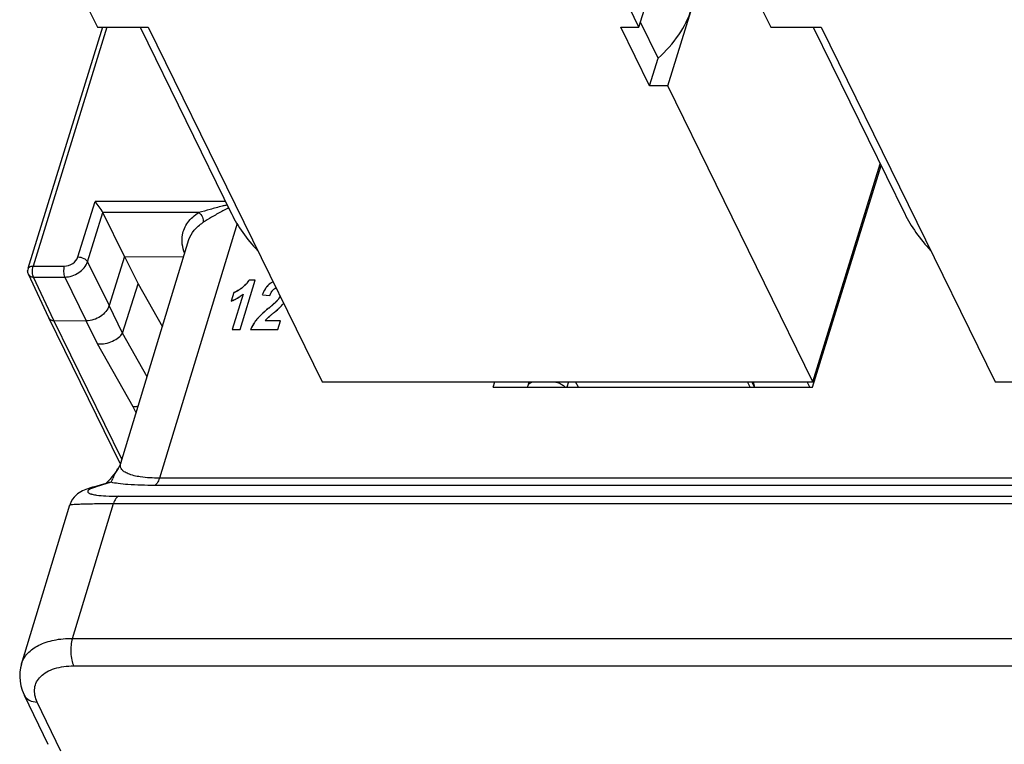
# Model space of a CAD drawing. Header units: millimetres. Extents: x 0 to 420, y 0 to 297.
# Tile 81 of 119: x 209 to 234, y 198 to 217. Entities that reach past the tile are written whole.
import ezdxf

# ---------------------------------------------------------------- set-up
doc = ezdxf.new("R2010")
doc.units = ezdxf.units.MM
doc.header["$LTSCALE"] = 23.1
doc.layers.get('0').update_dxf_attribs({"linetype": 'CONTINUOUS'})
doc.layers.add('03___PRT_ALL_CURVES', color=7, linetype='CONTINUOUS')
doc.layers.add('PRITING', color=7, linetype='CONTINUOUS')

msp = doc.modelspace()

# ---------------------------------------------------------------- linework, layer by layer
at = {"color": 7, "linetype": 'Continuous'}
for p, q in [((224.697, 216.535), (239.221, 263.535)), ((225.429, 215.044), (239.953, 262.043)), ((210.637, 217.033), (210.881, 216.535)), ((224.697, 216.535), (224.453, 217.033)), ((227.815, 217.033), (228.059, 216.535)), ((225.187, 215.751), (224.738, 216.667)), ((211.01, 216.535), (209.106, 210.375)), ((211.12, 216.535), (209.236, 210.441)), ((210.881, 216.535), (212.171, 216.535)), ((211.965, 216.535), (214.303, 211.771)), ((212.171, 216.535), (216.609, 207.491)), ((224.969, 215.044), (224.237, 216.535)), ((224.237, 216.535), (224.697, 216.535)), ((228.059, 216.535), (229.348, 216.535)), ((229.143, 216.535), (231.481, 211.771)), ((229.348, 216.535), (233.787, 207.491)), ((224.969, 215.044), (225.187, 215.751)), ((225.429, 215.044), (224.969, 215.044)), ((229.135, 207.491), (225.429, 215.044)), ((229.135, 207.491), (230.853, 213.05)), ((229.128, 207.348), (230.876, 213.004)), ((210.38, 210.675), (210.822, 212.086)), ((214.149, 212.086), (210.822, 212.086)), ((210.624, 210.551), (211.017, 211.806)), ((211.571, 210.687), (211.017, 211.806)), ((213.464, 211.806), (211.017, 211.806)), ((214.44, 211.524), (212.459, 205.029)), ((211.474, 205.409), (213.214, 211.117)), ((210.624, 210.551), (211.178, 209.433)), ((211.571, 210.687), (211.178, 209.433)), ((211.571, 210.687), (211.914, 209.987)), ((211.571, 210.687), (213.08, 210.678)), ((209.236, 210.441), (210.031, 210.441)), ((209.637, 209.121), (209.116, 210.231)), ((209.77, 209.05), (209.248, 210.161)), ((209.248, 210.161), (210.043, 210.161)), ((210.043, 210.161), (210.595, 209.045)), ((211.519, 208.725), (211.914, 209.987)), ((211.914, 209.987), (212.535, 208.889)), ((211.521, 208.733), (211.178, 209.432)), ((209.637, 209.121), (209.638, 209.12)), ((211.461, 205.403), (209.637, 209.12)), ((211.505, 205.512), (209.769, 209.05)), ((209.77, 209.05), (210.595, 209.045)), ((210.883, 208.459), (210.595, 209.045)), ((212.146, 207.614), (211.519, 208.725)), ((211.794, 206.845), (210.883, 208.459)), ((216.609, 207.491), (229.135, 207.491)), ((220.974, 207.348), (221.019, 207.491)), ((220.974, 207.348), (229.128, 207.348)), ((221.867, 207.393), (221.897, 207.491)), ((222.902, 207.491), (222.857, 207.348)), ((223.15, 207.348), (223.079, 207.491)), ((227.534, 207.348), (227.464, 207.491)), ((227.643, 207.348), (227.573, 207.491)), ((227.649, 207.348), (227.616, 207.491)), ((229.058, 207.348), (228.988, 207.491)), ((233.787, 207.491), (246.313, 207.491)), ((211.867, 206.698), (211.794, 206.845)), ((211.42, 205.295), (211.408, 205.277)), ((211.473, 205.407), (211.473, 205.407)), ((251.411, 205.029), (212.459, 205.029)), ((210.724, 204.79), (210.678, 204.775)), ((210.724, 204.789), (211.105, 204.904)), ((210.724, 204.79), (210.724, 204.789)), ((211.227, 204.922), (210.846, 204.808)), ((211.124, 204.925), (211.118, 204.92)), ((251.28, 204.843), (212.329, 204.843)), ((211.419, 204.567), (272.802, 204.567)), ((208.938, 200.284), (210.176, 204.346)), ((210.176, 204.344), (210.176, 204.344)), ((210.24, 200.94), (211.289, 204.381)), ((211.289, 204.381), (272.671, 204.381)), ((210.24, 200.94), (271.608, 200.94)), ((210.271, 200.238), (271.639, 200.238)), ((209.013, 199.489), (209.612, 198.236)), ((209.942, 198.061), (209.343, 199.313))]:
    msp.add_line(p, q, dxfattribs=at)
for points in [[(211.408, 205.277), (211.353, 205.197), (211.3, 205.124)], [(211.473, 205.407), (211.454, 205.357), (211.424, 205.301), (211.419, 205.293)], [(211.3, 205.124), (211.249, 205.059), (211.201, 205.002), (211.159, 204.958), (211.124, 204.925)], [(210.678, 204.775), (210.63, 204.759), (210.585, 204.742), (210.541, 204.723), (210.499, 204.703)], [(210.499, 204.703), (210.458, 204.681), (210.416, 204.656), (210.373, 204.625), (210.33, 204.588), (210.287, 204.544), (210.246, 204.491), (210.21, 204.429), (210.181, 204.361), (210.176, 204.344)], [(208.938, 200.284), (208.914, 200.188), (208.898, 200.075), (208.895, 199.961), (208.904, 199.845), (208.927, 199.729), (208.961, 199.614), (209.008, 199.501), (209.013, 199.489)]]:
    msp.add_lwpolyline(points, dxfattribs=at)
for centre, radius, start, end in [((216.231, 207.768), 4.615, 116.4289, 118.203), ((216.204, 203.383), 8.849, 103.3977, 104.0098), ((216.106, 203.792), 8.428, 103.1375, 103.3943), ((216.141, 207.946), 4.416, 116.0164, 116.4183), ((216.116, 207.997), 4.358, 115.6796, 116.0163), ((209.298, 210.316), 0.2, 162.7887, 179.1814), ((209.21, 210.275), 0.104, 205.0951, 214.1442), ((209.249, 210.362), 0.201, 260.7505, 269.7208), ((212.88, 204.313), 1.759, 146.1411, 147.1094), ((213.135, 204.224), 2.027, 155.9397, 156.7678), ((211.228, 204.494), 0.428, 90.122, 106.6716)]:
    msp.add_arc(centre, radius, start, end, dxfattribs=at)
for centre in [(217.175, 211.594), (234.353, 211.594)]:
    msp.add_ellipse(centre, major_axis=(2.939, -1.832), ratio=0.578983, start_param=-2.393368, end_param=-2.008523, dxfattribs=at)
for points, knots in [([(225.187, 215.751), (225.385, 215.927), (225.729, 216.308), (225.963, 216.769), (226.034, 217.002)], [0, 0, 0, 0, 0.521496, 1, 1, 1, 1]), ([(211.017, 211.806), (210.991, 211.859), (210.926, 211.953), (210.857, 212.044), (210.822, 212.086)], [0, 0, 0, 0, 0.519342, 1, 1, 1, 1]), ([(213.049, 211.235), (213.068, 211.349), (213.168, 211.579), (213.357, 211.74), (213.464, 211.806)], [0, 0, 0, 0, 0.477327, 1, 1, 1, 1]), ([(214.062, 211.969), (213.958, 211.943), (213.759, 211.89), (213.56, 211.832), (213.464, 211.806)], [0, 0, 0, 0, 0.517537, 1, 1, 1, 1]), ([(213.464, 211.806), (213.506, 211.778), (213.57, 211.698), (213.584, 211.593), (213.571, 211.549)], [0, 0, 0, 0, 0.519024, 1, 1, 1, 1]), ([(214.05, 211.835), (213.962, 211.788), (213.801, 211.695), (213.644, 211.594), (213.571, 211.549)], [0, 0, 0, 0, 0.535743, 1, 1, 1, 1]), ([(213.214, 211.117), (213.241, 211.203), (213.337, 211.374), (213.486, 211.496), (213.571, 211.549)], [0, 0, 0, 0, 0.477378, 1, 1, 1, 1]), ([(213.106, 210.761), (213.076, 210.839), (213.034, 210.996), (213.036, 211.159), (213.049, 211.235)], [0, 0, 0, 0, 0.518798, 1, 1, 1, 1]), ([(210.031, 210.441), (210.107, 210.441), (210.254, 210.489), (210.359, 210.607), (210.38, 210.675)], [0, 0, 0, 0, 0.516835, 1, 1, 1, 1]), ([(210.043, 210.161), (210.169, 210.161), (210.414, 210.242), (210.589, 210.439), (210.624, 210.551)], [0, 0, 0, 0, 0.516935, 1, 1, 1, 1]), ([(210.38, 210.675), (210.43, 210.675), (210.524, 210.651), (210.605, 210.59), (210.624, 210.551)], [0, 0, 0, 0, 0.537095, 1, 1, 1, 1]), ([(209.117, 210.397), (209.123, 210.404), (209.156, 210.433), (209.202, 210.441), (209.236, 210.441)], [0, 0, 0, 0, 0.209653, 1, 1, 1, 1]), ([(209.248, 210.161), (209.232, 210.194), (209.217, 210.274), (209.219, 210.354), (209.226, 210.396)], [0, 0, 0, 0, 0.465878, 1, 1, 1, 1]), ([(210.031, 210.441), (210.017, 210.394), (210.009, 210.298), (210.023, 210.202), (210.043, 210.161)], [0, 0, 0, 0, 0.518806, 1, 1, 1, 1]), ([(209.124, 210.217), (209.129, 210.21), (209.153, 210.182), (209.19, 210.168), (209.217, 210.163)], [0, 0, 0, 0, 0.233969, 1, 1, 1, 1]), ([(211.178, 209.432), (211.143, 209.32), (210.967, 209.123), (210.722, 209.044), (210.596, 209.044)], [0, 0, 0, 0, 0.482598, 1, 1, 1, 1]), ([(209.638, 209.12), (209.648, 209.098), (209.689, 209.06), (209.742, 209.05), (209.769, 209.05)], [0, 0, 0, 0, 0.463638, 1, 1, 1, 1]), ([(210.883, 208.459), (211.012, 208.444), (211.21, 208.483), (211.412, 208.609), (211.491, 208.686), (211.518, 208.726)], [0, 0, 0, 0, 0.54517, 0.796938, 1, 1, 1, 1]), ([(221.863, 207.348), (221.863, 207.352), (221.861, 207.367), (221.863, 207.382), (221.867, 207.393)], [0, 0, 0, 0, 0.257959, 1, 1, 1, 1]), ([(221.867, 207.393), (221.871, 207.408), (221.889, 207.437), (221.934, 207.469), (221.994, 207.487), (222.038, 207.491), (222.062, 207.491)], [0, 0, 0, 0, 0.202179, 0.429885, 0.696445, 1, 1, 1, 1]), ([(222.476, 207.491), (222.541, 207.491), (222.639, 207.469), (222.75, 207.41), (222.796, 207.37), (222.815, 207.348)], [0, 0, 0, 0, 0.517661, 0.772186, 1, 1, 1, 1]), ([(211.916, 206.861), (211.906, 206.858), (211.866, 206.85), (211.825, 206.846), (211.794, 206.845)], [0, 0, 0, 0, 0.256306, 1, 1, 1, 1]), ([(211.285, 205.051), (211.292, 205.068), (211.327, 205.142), (211.368, 205.214), (211.403, 205.268)], [0, 0, 0, 0, 0.223742, 1, 1, 1, 1]), ([(212.459, 205.029), (212.297, 205.029), (212.026, 205.043), (211.722, 205.107), (211.568, 205.185), (211.502, 205.243), (211.467, 205.306), (211.463, 205.351), (211.466, 205.372)], [0, 0, 0, 0, 0.431001, 0.71586, 0.811641, 0.885113, 0.944765, 1, 1, 1, 1]), ([(211.227, 204.922), (211.235, 204.935), (211.25, 204.97), (211.265, 205.004), (211.273, 205.024)], [0, 0, 0, 0, 0.42316, 1, 1, 1, 1]), ([(212.459, 205.029), (212.446, 204.985), (212.418, 204.913), (212.359, 204.852), (212.329, 204.843)], [0, 0, 0, 0, 0.596947, 1, 1, 1, 1]), ([(210.846, 204.808), (210.832, 204.803), (210.783, 204.788), (210.734, 204.769), (210.701, 204.753)], [0, 0, 0, 0, 0.291462, 1, 1, 1, 1]), ([(212.329, 204.843), (212.104, 204.843), (211.796, 204.85), (211.429, 204.885), (211.286, 204.908), (211.227, 204.922)], [0, 0, 0, 0, 0.610295, 0.833397, 1, 1, 1, 1]), ([(210.701, 204.753), (210.682, 204.744), (210.654, 204.729), (210.626, 204.693), (210.635, 204.667), (210.653, 204.652), (210.68, 204.638), (210.702, 204.63), (210.715, 204.626)], [0, 0, 0, 0, 0.300112, 0.479959, 0.559805, 0.663568, 0.807279, 1, 1, 1, 1]), ([(210.715, 204.626), (210.724, 204.623), (210.771, 204.61), (210.818, 204.602), (210.856, 204.597)], [0, 0, 0, 0, 0.203831, 1, 1, 1, 1]), ([(210.856, 204.597), (210.935, 204.586), (211.123, 204.571), (211.311, 204.567), (211.419, 204.567)], [0, 0, 0, 0, 0.424167, 1, 1, 1, 1]), ([(211.419, 204.567), (211.389, 204.558), (211.33, 204.497), (211.302, 204.425), (211.289, 204.381)], [0, 0, 0, 0, 0.403057, 1, 1, 1, 1]), ([(210.176, 204.344), (210.176, 204.346), (210.184, 204.349), (210.196, 204.352), (210.218, 204.355), (210.263, 204.36), (210.342, 204.365), (210.464, 204.371), (210.622, 204.375), (210.815, 204.378), (211.042, 204.381), (211.203, 204.381), (211.289, 204.381)], [0, 0, 0, 0, 0.005685, 0.017851, 0.037139, 0.063853, 0.140498, 0.249323, 0.391149, 0.565504, 0.770052, 1, 1, 1, 1]), ([(208.938, 200.285), (208.969, 200.385), (209.089, 200.582), (209.391, 200.79), (209.788, 200.915), (210.083, 200.94), (210.24, 200.94)], [0, 0, 0, 0, 0.202321, 0.430136, 0.696143, 1, 1, 1, 1]), ([(210.24, 200.94), (210.222, 200.884), (210.2, 200.761), (210.194, 200.574), (210.215, 200.396), (210.248, 200.284), (210.271, 200.238)], [0, 0, 0, 0, 0.247187, 0.51935, 0.781151, 1, 1, 1, 1]), ([(209.343, 199.313), (209.291, 199.422), (209.248, 199.607), (209.32, 199.834), (209.429, 199.978), (209.587, 200.093), (209.865, 200.21), (210.106, 200.238), (210.271, 200.238)], [0, 0, 0, 0, 0.224911, 0.329383, 0.437897, 0.556976, 0.690255, 1, 1, 1, 1]), ([(209.013, 199.489), (209.039, 199.435), (209.14, 199.338), (209.273, 199.314), (209.343, 199.313)], [0, 0, 0, 0, 0.463948, 1, 1, 1, 1])]:
    msp.add_open_spline(points, degree=3, knots=knots, dxfattribs=at)
for points in [[(209.116, 210.231), (209.103, 210.259), (209.097, 210.289), (209.097, 210.319)], [(209.106, 210.376), (209.109, 210.383), (209.112, 210.39), (209.117, 210.397)], [(209.226, 210.396), (209.228, 210.411), (209.232, 210.426), (209.236, 210.441)], [(211.466, 205.372), (211.467, 205.384), (211.469, 205.396), (211.473, 205.407)], [(210.846, 204.808), (210.805, 204.807), (210.764, 204.801), (210.724, 204.789)]]:
    msp.add_open_spline(points, degree=3, dxfattribs=at)
at = {"layer": '03___PRT_ALL_CURVES', "color": 4, "linetype": 'Continuous'}
for p, q in [((214.518, 208.823), (214.907, 210.081)), ((214.907, 210.081), (214.746, 210.081)), ((214.356, 209.764), (214.288, 209.546)), ((214.6, 209.728), (214.32, 208.823)), ((215.086, 209.71), (215.275, 209.686)), ((215.472, 209.568), (215.464, 209.56)), ((215.55, 209.046), (215.158, 209.046)), ((215.481, 208.823), (215.55, 209.046)), ((214.32, 208.823), (214.518, 208.823)), ((214.788, 208.823), (215.481, 208.823))]:
    msp.add_line(p, q, dxfattribs=at)
for centre, radius, start, end in [((214.193, 210.414), 0.646, 323.0521, 325.0273), ((214.196, 210.412), 0.642, 325.0278, 327.0162), ((214.197, 210.412), 0.641, 327.0167, 328.9659), ((214.114, 210.391), 0.673, 295.2278, 298.1683), ((214.056, 210.501), 0.797, 298.133, 299.7122), ((213.986, 210.623), 0.938, 299.7357, 302.0879), ((213.905, 210.753), 1.09, 302.0605, 303.2429), ((213.811, 210.896), 1.263, 303.2643, 305.2582), ((213.701, 211.053), 1.453, 305.2359, 306.2241), ((214.083, 210.532), 0.808, 306.2101, 307.9795), ((214.102, 210.507), 0.777, 307.98, 309.7566), ((214.119, 210.487), 0.75, 309.757, 311.5606), ((214.135, 210.469), 0.726, 311.5608, 313.41), ((214.149, 210.454), 0.705, 313.4103, 315.2965), ((214.162, 210.441), 0.688, 315.2969, 317.2015), ((214.172, 210.431), 0.673, 317.2019, 319.131), ((214.181, 210.424), 0.661, 319.1314, 321.0856), ((214.188, 210.418), 0.652, 321.0861, 323.0516), ((215.908, 209.395), 0.88, 152.4219, 155.3536), ((215.82, 209.44), 0.781, 150.0236, 152.4083), ((215.756, 209.477), 0.707, 147.5611, 150.0231), ((215.702, 209.512), 0.643, 145.0137, 147.5606), ((215.649, 209.549), 0.579, 141.402, 145.0296), ((215.61, 209.579), 0.529, 139.2457, 141.3772), ((215.582, 209.604), 0.492, 136.1229, 139.2563), ((215.555, 209.63), 0.454, 132.8531, 136.122), ((215.533, 209.653), 0.423, 129.3503, 132.8531), ((215.517, 209.673), 0.397, 125.9034, 129.3468), ((215.585, 209.579), 0.513, 122.1223, 125.9117), ((215.566, 209.61), 0.476, 117.4808, 122.1278), ((215.499, 209.687), 0.201, 125.8327, 132.1126), ((215.477, 209.722), 0.16, 108.3173, 115.6296), ((213.976, 210.418), 0.926, 289.6798, 291.462), ((213.973, 210.426), 0.935, 291.4623, 293.2359), ((213.969, 210.436), 0.946, 293.2363, 294.9987), ((214.197, 210.21), 0.473, 289.65, 293.4448), ((213.963, 210.449), 0.96, 294.999, 296.7478), ((214.16, 210.296), 0.567, 293.3899, 295.1916), ((213.955, 210.464), 0.977, 296.7481, 298.4804), ((213.946, 210.482), 0.997, 298.4807, 300.194), ((213.934, 210.502), 1.02, 300.1942, 301.8854), ((213.92, 210.524), 1.046, 301.8856, 303.5515), ((213.904, 210.548), 1.076, 303.5517, 305.1889), ((213.885, 210.575), 1.108, 305.1891, 306.7945), ((213.864, 210.604), 1.144, 306.7946, 308.3652), ((213.839, 210.635), 1.185, 308.3658, 309.9963), ((216.068, 209.323), 1.056, 156.6824, 158.4828), ((215.993, 209.355), 0.974, 155.3282, 156.6756), ((214.626, 210.369), 1.166, 313.4959, 314.4516), ((214.869, 210.122), 0.819, 314.4504, 315.5356), ((215.067, 209.928), 0.542, 315.5047, 317.2111), ((215.114, 209.888), 0.48, 323.9783, 327.4453), ((215.168, 209.854), 0.416, 327.4421, 331.3468), ((217.992, 206.059), 4.297, 130.9037, 131.4807), ((218.362, 205.632), 4.862, 130.3986, 130.9048), ((218.744, 205.183), 5.451, 129.9317, 130.3991), ((209.547, 216.171), 8.878, 309.9291, 310.2589), ((210.729, 214.775), 7.048, 310.2617, 310.539), ((211.569, 213.792), 5.755, 310.5386, 310.8479), ((212.293, 212.956), 4.649, 310.8468, 311.2081), ((212.919, 212.24), 3.698, 311.2069, 311.628), ((213.449, 211.645), 2.901, 311.6268, 312.1111), ((213.89, 211.156), 2.243, 312.1093, 312.6787), ((212.082, 213.23), 5.168, 310.0387, 310.4034), ((214.29, 210.723), 1.654, 312.6688, 313.4978), ((212.746, 212.45), 4.144, 310.4051, 310.7567), ((213.226, 211.893), 3.409, 310.7571, 311.1234), ((213.62, 211.442), 2.81, 311.1223, 311.5494), ((213.963, 211.054), 2.292, 311.5481, 312.0499), ((214.255, 210.731), 1.856, 312.0492, 312.613), ((214.529, 210.433), 1.451, 312.6041, 313.4457), ((214.772, 210.177), 1.099, 313.4455, 314.3779), ((214.487, 210.43), 1.479, 316.4376, 317.2738), ((214.579, 210.345), 1.354, 317.2662, 318.6677), ((214.665, 210.269), 1.239, 318.6748, 319.6472), ((214.758, 210.191), 1.118, 319.6299, 321.6832), ((215.703, 208.436), 0.995, 142.2578, 143.6559), ((215.72, 208.423), 1.016, 141.0105, 142.2583), ((215.61, 208.511), 0.875, 139.1641, 140.9728), ((215.789, 208.356), 1.112, 137.7079, 139.1733), ((215.977, 208.185), 1.366, 136.5682, 137.7162), ((216.189, 207.984), 1.659, 135.4174, 136.5662), ((216.429, 207.748), 1.995, 134.4919, 135.4225), ((216.686, 207.487), 2.362, 133.6283, 134.4926), ((216.978, 207.181), 2.785, 132.8221, 133.6289), ((217.283, 206.852), 3.233, 132.1753, 132.8253), ((217.619, 206.481), 3.734, 131.4785, 132.1736), ((215.532, 208.757), 0.472, 139.9643, 142.3776), ((215.584, 208.713), 0.541, 137.688, 139.9653), ((215.641, 208.662), 0.618, 135.5541, 137.6894), ((215.704, 208.6), 0.706, 133.4587, 135.5534), ((216.905, 207.254), 2.51, 130.8986, 131.502), ((218.204, 205.756), 4.493, 130.3978, 130.9), ((219.652, 204.058), 6.724, 130.22, 130.4161), ((220.958, 202.513), 8.747, 130.0185, 130.2193), ((222.52, 200.653), 11.176, 129.8694, 130.0201), ((224.183, 198.661), 13.771, 129.7378, 129.8698), ((211.197, 214.283), 6.544, 309.7341, 310.0397), ((215.564, 208.517), 0.834, 156.846, 158.5426), ((215.575, 208.513), 0.845, 155.4493, 156.8465), ((215.586, 208.508), 0.858, 153.8375, 155.4487), ((215.599, 208.502), 0.872, 152.2866, 153.8375), ((215.611, 208.495), 0.886, 150.8801, 152.2869), ((215.625, 208.488), 0.901, 149.3968, 150.8798), ((215.639, 208.479), 0.918, 147.8837, 149.3965), ((215.654, 208.469), 0.936, 146.4618, 147.8839), ((215.67, 208.459), 0.954, 145.1186, 146.462), ((215.686, 208.448), 0.974, 143.6558, 145.1181)]:
    msp.add_arc(centre, radius, start, end, dxfattribs=at)
for points in [[(215.309, 209.763), (215.314, 209.772), (215.319, 209.78), (215.323, 209.788)], [(215.323, 209.788), (215.329, 209.795), (215.334, 209.803), (215.339, 209.81)], [(215.339, 209.81), (215.347, 209.82), (215.355, 209.829), (215.364, 209.837)], [(215.381, 209.85), (215.39, 209.857), (215.399, 209.862), (215.408, 209.866)], [(215.275, 209.686), (215.282, 209.703), (215.288, 209.72), (215.295, 209.735)], [(215.295, 209.735), (215.299, 209.745), (215.304, 209.754), (215.309, 209.763)], [(215.502, 209.606), (215.493, 209.593), (215.483, 209.581), (215.472, 209.568)], [(215.54, 209.392), (215.547, 209.398), (215.553, 209.405), (215.559, 209.411)], [(215.218, 209.112), (215.225, 209.118), (215.233, 209.125), (215.242, 209.134)]]:
    msp.add_open_spline(points, degree=3, dxfattribs=at)
at = {"layer": 'PRITING', "color": 4, "linetype": 'Continuous'}
for p, q in [((214.518, 208.823), (214.907, 210.081)), ((214.907, 210.081), (214.746, 210.081)), ((214.356, 209.764), (214.288, 209.546)), ((214.6, 209.728), (214.32, 208.823)), ((215.086, 209.71), (215.275, 209.686)), ((215.472, 209.568), (215.464, 209.56)), ((215.55, 209.046), (215.158, 209.046)), ((215.481, 208.823), (215.55, 209.046)), ((214.32, 208.823), (214.518, 208.823)), ((214.788, 208.823), (215.481, 208.823))]:
    msp.add_line(p, q, dxfattribs=at)
for centre, radius, start, end in [((214.193, 210.414), 0.646, 323.0521, 325.0273), ((214.196, 210.412), 0.642, 325.0278, 327.0162), ((214.197, 210.412), 0.641, 327.0167, 328.9659), ((214.114, 210.391), 0.673, 295.2278, 298.1683), ((214.056, 210.501), 0.797, 298.133, 299.7122), ((213.986, 210.623), 0.938, 299.7357, 302.0879), ((213.905, 210.753), 1.09, 302.0605, 303.2429), ((213.811, 210.896), 1.263, 303.2643, 305.2582), ((213.701, 211.053), 1.453, 305.2359, 306.2241), ((214.083, 210.532), 0.808, 306.2101, 307.9795), ((214.102, 210.507), 0.777, 307.98, 309.7566), ((214.119, 210.487), 0.75, 309.757, 311.5606), ((214.135, 210.469), 0.726, 311.5608, 313.41), ((214.149, 210.454), 0.705, 313.4103, 315.2965), ((214.162, 210.441), 0.688, 315.2969, 317.2015), ((214.172, 210.431), 0.673, 317.2019, 319.131), ((214.181, 210.424), 0.661, 319.1314, 321.0856), ((214.188, 210.418), 0.652, 321.0861, 323.0516), ((215.908, 209.395), 0.88, 152.4219, 155.3536), ((215.82, 209.44), 0.781, 150.0236, 152.4083), ((215.756, 209.477), 0.707, 147.5611, 150.0231), ((215.702, 209.512), 0.643, 145.0137, 147.5606), ((215.649, 209.549), 0.579, 141.402, 145.0296), ((215.61, 209.579), 0.529, 139.2457, 141.3772), ((215.582, 209.604), 0.492, 136.1229, 139.2563), ((215.555, 209.63), 0.454, 132.8531, 136.122), ((215.533, 209.653), 0.423, 129.3503, 132.8531), ((215.517, 209.673), 0.397, 125.9034, 129.3468), ((215.585, 209.579), 0.513, 122.1223, 125.9117), ((215.566, 209.61), 0.476, 117.4808, 122.1278), ((215.499, 209.687), 0.201, 125.8327, 132.1126), ((215.477, 209.722), 0.16, 108.3173, 115.6296), ((213.976, 210.418), 0.926, 289.6798, 291.462), ((213.973, 210.426), 0.935, 291.4623, 293.2359), ((213.969, 210.436), 0.946, 293.2363, 294.9987), ((214.197, 210.21), 0.473, 289.65, 293.4448), ((213.963, 210.449), 0.96, 294.999, 296.7478), ((214.16, 210.296), 0.567, 293.3899, 295.1916), ((213.955, 210.464), 0.977, 296.7481, 298.4804), ((213.946, 210.482), 0.997, 298.4807, 300.194), ((213.934, 210.502), 1.02, 300.1942, 301.8854), ((213.92, 210.524), 1.046, 301.8856, 303.5515), ((213.904, 210.548), 1.076, 303.5517, 305.1889), ((213.885, 210.575), 1.108, 305.1891, 306.7945), ((213.864, 210.604), 1.144, 306.7946, 308.3652), ((213.839, 210.635), 1.185, 308.3658, 309.9963), ((216.068, 209.323), 1.056, 156.6824, 158.4828), ((215.993, 209.355), 0.974, 155.3282, 156.6756), ((214.626, 210.369), 1.166, 313.4959, 314.4516), ((214.869, 210.122), 0.819, 314.4504, 315.5356), ((215.067, 209.928), 0.542, 315.5047, 317.2111), ((215.114, 209.888), 0.48, 323.9783, 327.4453), ((215.168, 209.854), 0.416, 327.4421, 331.3468), ((217.992, 206.059), 4.297, 130.9037, 131.4807), ((218.362, 205.632), 4.862, 130.3986, 130.9048), ((218.744, 205.183), 5.451, 129.9317, 130.3991), ((209.547, 216.171), 8.878, 309.9291, 310.2589), ((210.729, 214.775), 7.048, 310.2617, 310.539), ((211.569, 213.792), 5.755, 310.5386, 310.8479), ((212.293, 212.956), 4.649, 310.8468, 311.2081), ((212.919, 212.24), 3.698, 311.2069, 311.628), ((213.449, 211.645), 2.901, 311.6268, 312.1111), ((213.89, 211.156), 2.243, 312.1093, 312.6787), ((212.082, 213.23), 5.168, 310.0387, 310.4034), ((214.29, 210.723), 1.654, 312.6688, 313.4978), ((212.746, 212.45), 4.144, 310.4051, 310.7567), ((213.226, 211.893), 3.409, 310.7571, 311.1234), ((213.62, 211.442), 2.81, 311.1223, 311.5494), ((213.963, 211.054), 2.292, 311.5481, 312.0499), ((214.255, 210.731), 1.856, 312.0492, 312.613), ((214.529, 210.433), 1.451, 312.6041, 313.4457), ((214.772, 210.177), 1.099, 313.4455, 314.3779), ((214.487, 210.43), 1.479, 316.4376, 317.2738), ((214.579, 210.345), 1.354, 317.2662, 318.6677), ((214.665, 210.269), 1.239, 318.6748, 319.6472), ((214.758, 210.191), 1.118, 319.6299, 321.6832), ((215.703, 208.436), 0.995, 142.2578, 143.6559), ((215.72, 208.423), 1.016, 141.0105, 142.2583), ((215.61, 208.511), 0.875, 139.1641, 140.9728), ((215.789, 208.356), 1.112, 137.7079, 139.1733), ((215.977, 208.185), 1.366, 136.5682, 137.7162), ((216.189, 207.984), 1.659, 135.4174, 136.5662), ((216.429, 207.748), 1.995, 134.4919, 135.4225), ((216.686, 207.487), 2.362, 133.6283, 134.4926), ((216.978, 207.181), 2.785, 132.8221, 133.6289), ((217.283, 206.852), 3.233, 132.1753, 132.8253), ((217.619, 206.481), 3.734, 131.4785, 132.1736), ((215.532, 208.757), 0.472, 139.9643, 142.3776), ((215.584, 208.713), 0.541, 137.688, 139.9653), ((215.641, 208.662), 0.618, 135.5541, 137.6894), ((215.704, 208.6), 0.706, 133.4587, 135.5534), ((216.905, 207.254), 2.51, 130.8986, 131.502), ((218.204, 205.756), 4.493, 130.3978, 130.9), ((219.652, 204.058), 6.724, 130.22, 130.4161), ((220.958, 202.513), 8.747, 130.0185, 130.2193), ((222.52, 200.653), 11.176, 129.8694, 130.0201), ((224.183, 198.661), 13.771, 129.7378, 129.8698), ((211.197, 214.283), 6.544, 309.7341, 310.0397), ((215.564, 208.517), 0.834, 156.846, 158.5426), ((215.575, 208.513), 0.845, 155.4493, 156.8465), ((215.586, 208.508), 0.858, 153.8375, 155.4487), ((215.599, 208.502), 0.872, 152.2866, 153.8375), ((215.611, 208.495), 0.886, 150.8801, 152.2869), ((215.625, 208.488), 0.901, 149.3968, 150.8798), ((215.639, 208.479), 0.918, 147.8837, 149.3965), ((215.654, 208.469), 0.936, 146.4618, 147.8839), ((215.67, 208.459), 0.954, 145.1186, 146.462), ((215.686, 208.448), 0.974, 143.6558, 145.1181)]:
    msp.add_arc(centre, radius, start, end, dxfattribs=at)
at = {"layer": 'PRITING', "color": 7, "linetype": 'Continuous'}
for centre, radius, start, end in [((215.559, 209.622), 0.462, 115.6723, 120.452), ((214.086, 210.527), 0.802, 306.1991, 307.9202), ((214.11, 210.497), 0.764, 307.9037, 311.4545), ((215.587, 209.576), 0.517, 123.2076, 125.9031), ((215.575, 209.595), 0.494, 120.4369, 123.2096), ((213.884, 210.578), 1.111, 303.6899, 308.4938), ((213.838, 210.636), 1.186, 308.4615, 309.9954), ((216.079, 209.318), 1.068, 156.6045, 158.4704), ((215.987, 209.358), 0.968, 155.3022, 156.5911), ((214.494, 210.507), 1.356, 313.4019, 314.2405), ((214.862, 210.13), 0.829, 314.1859, 315.4012), ((209.399, 216.348), 9.108, 309.9256, 310.1215), ((210.79, 214.701), 6.952, 310.1068, 310.7336), ((212.835, 212.332), 3.822, 310.6732, 311.9741), ((213.861, 211.188), 2.287, 312.0334, 312.6444), ((214.268, 210.746), 1.686, 312.6474, 313.3991), ((214.939, 210.006), 0.859, 314.2862, 315.2658), ((215.049, 209.897), 0.704, 315.2678, 316.3672), ((216.52, 207.658), 2.123, 133.6622, 135.5135), ((223.083, 199.983), 12.051, 129.7289, 130.0852), ((211.5, 213.923), 6.073, 309.7096, 309.9596)]:
    msp.add_arc(centre, radius, start, end, dxfattribs=at)
for points, knots in [([(214.746, 210.081), (214.738, 210.067), (214.701, 210.01), (214.654, 209.959), (214.615, 209.925)], [0, 0, 0, 0, 0.241688, 1, 1, 1, 1]), ([(215.209, 209.924), (215.198, 209.912), (215.159, 209.861), (215.128, 209.805), (215.108, 209.762)], [0, 0, 0, 0, 0.259209, 1, 1, 1, 1]), ([(215.295, 209.735), (215.299, 209.744), (215.317, 209.781), (215.341, 209.816), (215.364, 209.837)], [0, 0, 0, 0, 0.240064, 1, 1, 1, 1]), ([(214.93, 209.062), (214.914, 209.043), (214.858, 208.969), (214.813, 208.887), (214.788, 208.823)], [0, 0, 0, 0, 0.259734, 1, 1, 1, 1])]:
    msp.add_open_spline(points, degree=3, knots=knots, dxfattribs=at)
for points in [[(214.56, 209.88), (214.497, 209.834), (214.43, 209.79), (214.356, 209.764)], [(215.284, 209.994), (215.256, 209.974), (215.231, 209.95), (215.209, 209.924)], [(215.364, 209.837), (215.385, 209.855), (215.41, 209.87), (215.436, 209.877)], [(214.288, 209.546), (214.363, 209.573), (214.434, 209.609), (214.5, 209.653)], [(215.275, 209.686), (215.281, 209.703), (215.288, 209.719), (215.295, 209.735)], [(215.472, 209.568), (215.466, 209.561), (215.46, 209.554), (215.453, 209.548)], [(215.518, 209.63), (215.504, 209.608), (215.489, 209.588), (215.472, 209.568)], [(215.545, 209.679), (215.537, 209.662), (215.528, 209.645), (215.518, 209.63)], [(215.245, 209.363), (215.18, 209.309), (215.115, 209.253), (215.054, 209.194)], [(215.4, 209.268), (215.448, 209.308), (215.495, 209.347), (215.539, 209.391)], [(215.559, 209.411), (215.583, 209.436), (215.606, 209.462), (215.628, 209.489)], [(215.005, 209.146), (214.979, 209.119), (214.953, 209.091), (214.93, 209.062)], [(215.158, 209.046), (215.176, 209.07), (215.197, 209.092), (215.218, 209.112)], [(215.218, 209.112), (215.252, 209.144), (215.287, 209.173), (215.323, 209.203)]]:
    msp.add_open_spline(points, degree=3, dxfattribs=at)
at = {"layer": 'PRITING', "color": 4, "linetype": 'Continuous'}
for points in [[(215.309, 209.763), (215.314, 209.772), (215.319, 209.78), (215.323, 209.788)], [(215.323, 209.788), (215.329, 209.795), (215.334, 209.803), (215.339, 209.81)], [(215.339, 209.81), (215.347, 209.82), (215.355, 209.829), (215.364, 209.837)], [(215.381, 209.85), (215.39, 209.857), (215.399, 209.862), (215.408, 209.866)], [(215.275, 209.686), (215.282, 209.703), (215.288, 209.72), (215.295, 209.735)], [(215.295, 209.735), (215.299, 209.745), (215.304, 209.754), (215.309, 209.763)], [(215.502, 209.606), (215.493, 209.593), (215.483, 209.581), (215.472, 209.568)], [(215.54, 209.392), (215.547, 209.398), (215.553, 209.405), (215.559, 209.411)], [(215.218, 209.112), (215.225, 209.118), (215.233, 209.125), (215.242, 209.134)]]:
    msp.add_open_spline(points, degree=3, dxfattribs=at)

doc.saveas('drawing.dxf')
